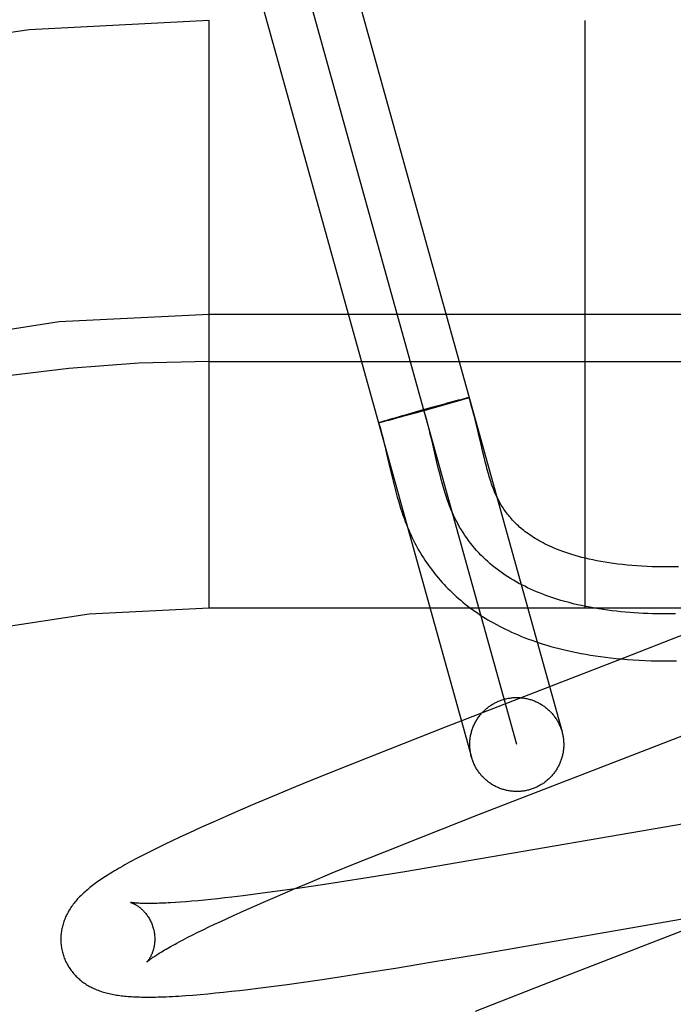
# Model space of a CAD drawing. Header units: inches. Extents: x 0 to 288, y 0 to 186.
# Tile 57 of 73: x 98.14 to 98.279, y 96.119 to 96.329. Entities that reach past the tile are written whole.
import ezdxf

# ---------------------------------------------------------------- set-up
doc = ezdxf.new("R2010")
doc.units = ezdxf.units.IN
doc.header["$LTSCALE"] = 15.8474576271
doc.header["$MEASUREMENT"] = 0
doc.linetypes.add('HIDDEN', pattern=[0.2, 0.1, -0.1])
doc.layers.add('DEFAULT_2', color=8, linetype='HIDDEN')

msp = doc.modelspace()

# ---------------------------------------------------------------- linework, layer by layer
at = {"layer": 'DEFAULT_2', "color": 8, "linetype": 'HIDDEN'}
for p, q in [((98.2047302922, 96.36047571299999), (98.2556268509, 96.17742769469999)), ((98.2459923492, 96.1747488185), (98.1950975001, 96.3577906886)), ((98.1854612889, 96.3551179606), (98.2363578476, 96.1720699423)), ((99.92804492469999, 96.3287697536), (97.4330628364, 96.3287697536)), ((98.18054492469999, 96.2037697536), (98.18054492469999, 96.3287697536)), ((98.2605449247, 96.2037697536), (98.2605449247, 96.3287697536)), ((98.29054492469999, 96.2662697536), (98.18054492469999, 96.2662697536)), ((98.18054492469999, 96.25626975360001), (98.2980449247, 96.25626975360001)), ((98.2316853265, 96.2473008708), (98.2262459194, 96.24576628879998)), ((98.22796194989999, 96.2464948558), (98.23094210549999, 96.2473091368)), ((98.2328165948, 96.2478124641), (98.2309012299, 96.2472983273)), ((98.2329158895, 96.2476562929), (98.2311844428, 96.2471574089)), ((98.23387846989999, 96.2480922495), (98.2327115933, 96.2477842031)), ((98.23396311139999, 96.2479631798), (98.2329158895, 96.2476562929)), ((98.2337932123, 96.2480695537), (98.2344702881, 96.24824485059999)), ((98.2346071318, 96.248155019), (98.23396311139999, 96.2479631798)), ((98.2348255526, 96.2483357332), (98.23443908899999, 96.24823738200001)), ((98.23496980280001, 96.24826510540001), (98.2345119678, 96.248126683)), ((98.2350774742, 96.24839869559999), (98.2348255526, 96.2483357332)), ((98.2352032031, 96.2483371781), (98.2348876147, 96.24824034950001)), ((98.235295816, 96.24845213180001), (98.2350774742, 96.24839869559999)), ((98.23533940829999, 96.2483804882), (98.2351306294, 96.2483150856)), ((98.2354223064, 96.2484823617), (98.2352456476, 96.2484391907)), ((98.2354591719, 96.24841877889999), (98.23533940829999, 96.2483804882)), ((98.23547974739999, 96.2484958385), (98.2353764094, 96.2484705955)), ((98.2355670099, 96.2484531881), (98.2354591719, 96.24841877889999)), ((98.235582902, 96.24851948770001), (98.23547974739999, 96.2484958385)), ((98.23560917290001, 96.248468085), (98.2355131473, 96.2484363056)), ((98.2356285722, 96.2485296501), (98.2355431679, 96.248509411)), ((98.2356702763, 96.2485386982), (98.2355908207, 96.24852011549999)), ((98.2357079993, 96.24854662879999), (98.2356344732, 96.2485296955)), ((98.2196337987, 96.2441475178), (98.2219548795, 96.244813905)), ((98.221595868, 96.244711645), (98.22618046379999, 96.24600169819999)), ((98.2250224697, 96.2454272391), (98.2219492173, 96.24458487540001)), ((98.2281248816, 96.2465398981), (98.22458140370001, 96.245555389)), ((98.2284119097, 96.246371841), (98.22483481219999, 96.2453752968)), ((98.2167147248, 96.2432646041), (98.21677930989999, 96.2432863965)), ((98.2167506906, 96.2432772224), (98.2168209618, 96.24330055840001)), ((98.21679082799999, 96.2432909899), (98.2168666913, 96.243315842)), ((98.2168351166, 96.24330589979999), (98.21691647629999, 96.24333224)), ((98.21691647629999, 96.24333224), (98.2170281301, 96.2433683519)), ((98.21705142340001, 96.2432977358), (98.21693436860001, 96.2432702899)), ((98.2169926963, 96.24335741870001), (98.2171557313, 96.24340883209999)), ((98.2171846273, 96.24332974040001), (98.21702212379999, 96.2432913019)), ((98.2171181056, 96.24339734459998), (98.21733620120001, 96.2434654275)), ((98.2173683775, 96.24337518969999), (98.2171488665, 96.2433215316)), ((98.2172990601, 96.2434536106), (98.2175894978, 96.243543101)), ((98.21762239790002, 96.2434386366), (98.2173337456, 96.2433662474)), ((98.2175429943, 96.2435286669), (98.2179802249, 96.243661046)), ((98.21801304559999, 96.2435380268), (98.21758668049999, 96.2434293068)), ((98.21792075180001, 96.24364300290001), (98.2185944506, 96.2438434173)), ((98.21870472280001, 96.24371737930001), (98.2179769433, 96.24352847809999)), ((98.2185498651, 96.24383039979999), (98.2196757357, 96.24415960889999)), ((98.2199580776, 96.24404878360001), (98.2186702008, 96.2437081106)), ((98.2219492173, 96.24458487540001), (98.219930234, 96.2440411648)), ((98.2375486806, 96.2422082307), (98.2372246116, 96.24355099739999)), ((98.22795637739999, 96.23931623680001), (98.2276006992, 96.24080745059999)), ((98.2379902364, 96.2403206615), (98.2375486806, 96.2422082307)), ((98.2290012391, 96.2348204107), (98.22795637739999, 96.23931623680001)), ((98.2383954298, 96.2385661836), (98.2379902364, 96.2403206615)), ((98.2387789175, 96.2369270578), (98.2383954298, 96.2385661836)), ((98.2179261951, 96.23826941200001), (98.2183068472, 96.236663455)), ((98.2183068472, 96.236663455), (98.219082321, 96.2333172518)), ((98.2390278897, 96.2358912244), (98.2387789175, 96.2369270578)), ((98.2293591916, 96.23333147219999), (98.2290012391, 96.2348204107)), ((98.239274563, 96.2348970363), (98.2390278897, 96.2358912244)), ((98.219082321, 96.2333172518), (98.2194869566, 96.23160797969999)), ((99.18054492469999, 96.2037697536), (98.18054492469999, 96.2037697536)), ((98.28211627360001, 96.1983662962), (98.26869318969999, 96.1931232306)), ((98.26869318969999, 96.1931232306), (98.2309503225, 96.1784964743)), ((98.2309503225, 96.1784964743), (98.21879251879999, 96.1737221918)), ((98.27369056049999, 96.17371321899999), (98.2884966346, 96.1794883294)), ((98.21879251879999, 96.1737221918), (98.2102057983, 96.17030269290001)), ((98.23807892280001, 96.1599132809), (98.27369056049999, 96.17371321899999)), ((98.2102057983, 96.17030269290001), (98.2039653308, 96.1677829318)), ((98.2039653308, 96.1677829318), (98.1989228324, 96.16571960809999)), ((98.1989228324, 96.16571960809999), (98.1940437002, 96.1636944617)), ((98.1940437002, 96.1636944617), (98.1902696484, 96.1621046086)), ((98.1902696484, 96.1621046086), (98.1866197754, 96.16054377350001)), ((98.302232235, 96.1614371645), (98.2312246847, 96.14918323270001)), ((98.1839687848, 96.15939323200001), (98.1813942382, 96.1582600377)), ((98.1866197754, 96.16054377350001), (98.1839687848, 96.15939323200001)), ((98.2260835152, 96.1552023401), (98.23807892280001, 96.1599132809)), ((98.17889744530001, 96.15714386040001), (98.1772773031, 96.15640922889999)), ((98.1813942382, 96.1582600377), (98.17889744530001, 96.15714386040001)), ((98.17415178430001, 96.1549650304), (98.1726465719, 96.1542548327)), ((98.1756946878, 96.15568272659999), (98.17415178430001, 96.1549650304)), ((98.1772773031, 96.15640922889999), (98.1756946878, 96.15568272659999)), ((98.2176764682, 96.1518543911), (98.2260835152, 96.1552023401)), ((98.1697249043, 96.15284315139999), (98.1683346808, 96.1521532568)), ((98.1711704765, 96.1535475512), (98.1697249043, 96.15284315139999)), ((98.1726465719, 96.1542548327), (98.1711704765, 96.1535475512)), ((98.1670261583, 96.1514911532), (98.1658046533, 96.15086029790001)), ((98.1683346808, 96.1521532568), (98.1670261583, 96.1514911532)), ((98.21160978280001, 96.1494052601), (98.2176764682, 96.1518543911)), ((98.20674166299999, 96.1474142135), (98.21160978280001, 96.1494052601)), ((98.2312246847, 96.14918323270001), (98.2221903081, 96.14767822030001)), ((98.2020673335, 96.1454757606), (98.20674166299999, 96.1474142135)), ((98.2145556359, 96.1464425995), (98.20826203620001, 96.145456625)), ((98.2221903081, 96.14767822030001), (98.2145556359, 96.1464425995)), ((98.1984815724, 96.1439673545), (98.2020673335, 96.1454757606)), ((98.20322373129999, 96.14469395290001), (98.19934345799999, 96.1441261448)), ((98.20826203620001, 96.145456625), (98.20322373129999, 96.14469395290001)), ((98.1853887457, 96.1422818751), (98.18384298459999, 96.14210371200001)), ((98.18779561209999, 96.14257188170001), (98.1853887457, 96.1422818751)), ((98.1903042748, 96.14288856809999), (98.18779561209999, 96.14257188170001)), ((98.19291024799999, 96.14323114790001), (98.1903042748, 96.14288856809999)), ((98.1925695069, 96.141429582), (98.1950440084, 96.1425003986)), ((98.1956089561, 96.14359874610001), (98.19291024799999, 96.14323114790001)), ((98.1950440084, 96.1425003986), (98.1984815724, 96.1439673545)), ((98.19934345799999, 96.1441261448), (98.1956089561, 96.14359874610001)), ((98.1744592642, 96.14120875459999), (98.1733401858, 96.1411317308)), ((98.17563657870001, 96.1412984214), (98.1744592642, 96.14120875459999)), ((98.1768705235, 96.14140082), (98.17563657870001, 96.1412984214)), ((98.1781597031, 96.1415159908), (98.1768705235, 96.14140082)), ((98.1795028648, 96.1416439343), (98.1781597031, 96.1415159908)), ((98.1808986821, 96.14178460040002), (98.1795028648, 96.1416439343)), ((98.18234583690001, 96.14193790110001), (98.1808986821, 96.14178460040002)), ((98.18384298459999, 96.14210371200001), (98.18234583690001, 96.14193790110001)), ((98.1879061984, 96.1393704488), (98.19018877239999, 96.1403857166)), ((98.19018877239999, 96.1403857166), (98.1925695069, 96.141429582)), ((98.1843315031, 96.1377464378), (98.18572598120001, 96.13838542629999)), ((98.18572598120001, 96.13838542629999), (98.1879061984, 96.1393704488)), ((98.2385258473, 96.1302335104), (98.29093090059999, 96.1393449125)), ((98.17925239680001, 96.13534436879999), (98.18044494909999, 96.1359206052)), ((98.18044494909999, 96.1359206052), (98.1816898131, 96.1365134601)), ((98.1816898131, 96.1365134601), (98.1829857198, 96.1371222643)), ((98.1829857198, 96.1371222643), (98.1843315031, 96.1377464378)), ((98.28381382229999, 96.1360718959), (98.2515957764, 96.12359632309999)), ((98.1759994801, 96.1337219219), (98.17702866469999, 96.1342443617)), ((98.17702866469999, 96.1342443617), (98.17811331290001, 96.13478541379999)), ((98.17811331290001, 96.13478541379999), (98.17925239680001, 96.13534436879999)), ((98.17411375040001, 96.13273721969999), (98.1750273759, 96.1332191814)), ((98.1750273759, 96.1332191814), (98.1759994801, 96.1337219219)), ((98.22808459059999, 96.1284782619), (98.2385258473, 96.1302335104)), ((98.2201737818, 96.1271851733), (98.22808459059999, 96.1284782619)), ((98.2082570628, 96.12532224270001), (98.2135861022, 96.12614050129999)), ((98.2135861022, 96.12614050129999), (98.2201737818, 96.1271851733)), ((98.19147230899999, 96.12297204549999), (98.1942697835, 96.12333286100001)), ((98.1942697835, 96.12333286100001), (98.1971398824, 96.123717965)), ((98.1971398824, 96.123717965), (98.2000823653, 96.1241265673)), ((98.2000823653, 96.1241265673), (98.2041124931, 96.1247059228)), ((98.2041124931, 96.1247059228), (98.2082570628, 96.12532224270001)), ((98.2515957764, 96.12359632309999), (98.23711285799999, 96.1179299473)), ((98.17706154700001, 96.1214431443), (98.1786465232, 96.1215745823)), ((98.1786465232, 96.1215745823), (98.1802636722, 96.1217204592)), ((98.1802636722, 96.1217204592), (98.1819006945, 96.1218789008)), ((98.1819006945, 96.1218789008), (98.18356164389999, 96.1220495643)), ((98.18356164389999, 96.1220495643), (98.18525277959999, 96.1222325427)), ((98.18525277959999, 96.1222325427), (98.18698109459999, 96.122428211)), ((98.18698109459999, 96.122428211), (98.18874979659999, 96.1226366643)), ((98.18874979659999, 96.1226366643), (98.19147230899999, 96.12297204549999))]:
    msp.add_line(p, q, dxfattribs=at)
for points in [[(98.2358476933, 96.2485628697), (98.23584644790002, 96.24856000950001), (98.23584112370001, 96.2485559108), (98.2358316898, 96.2485506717), (98.23581815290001, 96.2485442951), (98.2358005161, 96.2485367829), (98.23577878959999, 96.248528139), (98.23575298, 96.2485183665), (98.235723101, 96.24850747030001), (98.2356891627, 96.2484954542), (98.23565118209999, 96.2484823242), (98.23560917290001, 96.248468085)], [(98.2358648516, 96.24856952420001), (98.2358594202, 96.24857061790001), (98.2358499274, 96.24857058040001), (98.2358363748, 96.24856941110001), (98.23581877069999, 96.24856711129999), (98.2357971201, 96.24856368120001), (98.2357714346, 96.2485591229), (98.2357417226, 96.24855343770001), (98.2356741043, 96.24853814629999)], [(98.2357096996, 96.24854546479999), (98.2357412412, 96.24855164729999), (98.2357687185, 96.2485566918), (98.2357921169, 96.24856059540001), (98.2358114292, 96.2485633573), (98.23582664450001, 96.24856497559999), (98.23583775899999, 96.2485654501), (98.2358447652, 96.2485647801), (98.2358476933, 96.2485628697)], [(98.235762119, 96.24852019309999), (98.2357891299, 96.2485302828), (98.2358121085, 96.2485392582), (98.2358310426, 96.24854711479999), (98.2358459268, 96.24855385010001), (98.2358567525, 96.24855946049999), (98.2358635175, 96.2485639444), (98.2358662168, 96.2485672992)], [(98.2372246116, 96.24355099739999), (98.237050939, 96.2442506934), (98.23686795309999, 96.2449709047), (98.23667428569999, 96.24571272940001), (98.2364683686, 96.2464774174), (98.2362485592, 96.2472657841), (98.23601277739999, 96.2480791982), (98.23586620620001, 96.2485681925)], [(98.2276006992, 96.24080745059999), (98.2274185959, 96.24154879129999), (98.227211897, 96.24236813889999), (98.2269997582, 96.243182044), (98.2267813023, 96.2439896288), (98.2265556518, 96.24479001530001), (98.2263219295, 96.2455823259), (98.22607925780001, 96.2463656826)], [(98.2165786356, 96.24320557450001), (98.21658082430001, 96.2432088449), (98.2165872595, 96.2432132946), (98.2165979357, 96.2432189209), (98.2166128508, 96.2432257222), (98.2166319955, 96.2432336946), (98.2166553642, 96.24324283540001), (98.21668294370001, 96.24325313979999), (98.2167147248, 96.2432646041)], [(98.21668201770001, 96.2432157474), (98.2166545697, 96.2432107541), (98.21663133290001, 96.24320693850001), (98.2166123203, 96.2432043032), (98.21659753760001, 96.2432028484), (98.2165869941, 96.2432025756), (98.2165806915, 96.2432034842)], [(98.2165896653, 96.2432081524), (98.21676860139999, 96.2426260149), (98.2169645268, 96.2419588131), (98.21715941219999, 96.2412648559), (98.21735291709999, 96.24054686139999), (98.21754491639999, 96.2398076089), (98.2177358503, 96.23904807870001), (98.2179261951, 96.23826941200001)], [(98.2167754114, 96.24323549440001), (98.21673826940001, 96.2432277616), (98.21670523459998, 96.24322118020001), (98.21667632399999, 96.24321575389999), (98.21665154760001, 96.2432114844), (98.2166309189, 96.2432083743), (98.21661444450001, 96.2432064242), (98.2166021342, 96.2432056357), (98.2165939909, 96.24320600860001), (98.216590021, 96.2432075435)], [(98.2165902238, 96.24321023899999), (98.216594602, 96.2432140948), (98.2166031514, 96.2432191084), (98.2166158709, 96.24322527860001), (98.21663275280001, 96.2432326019), (98.2166537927, 96.243241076), (98.21667897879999, 96.2432506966), (98.2167083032, 96.2432614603)], [(98.21696471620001, 96.24327787), (98.2168819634, 96.24325829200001), (98.2168336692, 96.243247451), (98.2167895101, 96.2432377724), (98.21674950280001, 96.24322925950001)], [(98.28041879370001, 96.21253968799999), (98.2793119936, 96.212525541), (98.2781977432, 96.2125222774), (98.27707925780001, 96.2125304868), (98.2759587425, 96.2125507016), (98.27484183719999, 96.2125832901), (98.2737325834, 96.21262846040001), (98.2726376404, 96.21268605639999), (98.27156344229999, 96.2127556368), (98.2705137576, 96.212836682), (98.26949535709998, 96.21292819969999), (98.26850454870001, 96.21302999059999), (98.2675407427, 96.2131416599), (98.26660129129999, 96.2132631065), (98.26568373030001, 96.2133942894), (98.2647871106, 96.2135350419), (98.2639090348, 96.21368551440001), (98.26305157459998, 96.213845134), (98.2622152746, 96.2140134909), (98.261401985, 96.2141898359), (98.26061337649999, 96.2143733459), (98.2598498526, 96.21456340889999), (98.25911245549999, 96.21475918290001), (98.25840042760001, 96.2149602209), (98.25771353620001, 96.21516594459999), (98.2570510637, 96.2153759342), (98.2564125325, 96.21558971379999), (98.2557969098, 96.2158069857), (98.2552032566, 96.2160274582), (98.2546308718, 96.2162507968), (98.2540788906, 96.2164767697), (98.25354692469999, 96.2167049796), (98.25303442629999, 96.2169350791), (98.25254080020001, 96.2171667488), (98.2520656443, 96.21739959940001), (98.25160785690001, 96.2176336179), (98.2511666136, 96.21786871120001), (98.2507408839, 96.21810494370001), (98.2503295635, 96.21834246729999), (98.2499321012, 96.21858116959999), (98.24954779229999, 96.2188210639), (98.2491761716, 96.2190620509), (98.2488167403, 96.2193040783), (98.2484690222, 96.21954710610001), (98.24813244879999, 96.21979118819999), (98.24780676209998, 96.22003617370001), (98.24749162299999, 96.22028197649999), (98.247186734, 96.2205284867), (98.2468918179, 96.2207755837), (98.2466065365, 96.22102320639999), (98.24633059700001, 96.2212712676), (98.24606362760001, 96.221519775), (98.2458052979, 96.2217687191), (98.2455552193, 96.22201816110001), (98.24531306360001, 96.2222681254), (98.2450784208, 96.2225187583), (98.24485090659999, 96.22277020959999), (98.244630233, 96.22302254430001), (98.2444160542, 96.22327591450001), (98.2442082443, 96.2235302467), (98.24400665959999, 96.2237854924), (98.24381101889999, 96.22404177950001), (98.24362136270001, 96.2242988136), (98.2434366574, 96.224557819), (98.2432563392, 96.22481951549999), (98.2430793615, 96.2250854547), (98.24290444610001, 96.2253577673), (98.24273213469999, 96.22563589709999), (98.2425616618, 96.22592143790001), (98.2423956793, 96.22621015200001), (98.24223601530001, 96.2264986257), (98.24208358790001, 96.22678464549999), (98.2419407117, 96.2270629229), (98.2418044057, 96.22733832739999), (98.2416734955, 96.2276126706), (98.2415458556, 96.2278901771), (98.2414186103, 96.2281775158), (98.2412915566, 96.2284758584), (98.2411629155, 96.2287899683), (98.24103363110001, 96.22911811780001), (98.24090444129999, 96.2294587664), (98.24077552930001, 96.2298116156), (98.2406473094, 96.2301755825), (98.24051977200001, 96.23055067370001), (98.2403930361, 96.2309364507), (98.24026699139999, 96.2313331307), (98.2401415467, 96.2317408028), (98.24001662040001, 96.23215950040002), (98.2398920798, 96.2325894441), (98.23976797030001, 96.23303022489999), (98.23964426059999, 96.2334815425), (98.23952085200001, 96.23394324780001), (98.2393976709, 96.2344150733), (98.239274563, 96.2348970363)], [(98.2797540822, 96.2025292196), (98.27877556, 96.2025224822), (98.2777979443, 96.202523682), (98.2768215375, 96.20253300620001), (98.2758466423, 96.2025506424), (98.274873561, 96.2025767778), (98.2739025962, 96.2026116), (98.27293405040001, 96.2026552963), (98.271968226, 96.202708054), (98.2710054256, 96.20277006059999), (98.2700459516, 96.20284150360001), (98.2690901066, 96.2029225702), (98.268138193, 96.2030134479), (98.2671905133, 96.2031143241), (98.26624737, 96.2032253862), (98.2653090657, 96.2033468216), (98.26437590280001, 96.2034788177), (98.2634481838, 96.2036215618), (98.26252621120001, 96.2037752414), (98.2616102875, 96.20394004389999), (98.2607007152, 96.2041161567), (98.2597977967, 96.20430376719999), (98.2589018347, 96.2045030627), (98.2580131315, 96.20471423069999), (98.2571319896, 96.2049374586), (98.2562587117, 96.20517293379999), (98.2553936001, 96.20542084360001), (98.25453695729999, 96.20568137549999), (98.2536890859, 96.20595471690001), (98.2528502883, 96.20624105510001), (98.2521819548, 96.20648109), (98.2515198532, 96.2067297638), (98.25086414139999, 96.2069871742), (98.25021497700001, 96.2072534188), (98.2495725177, 96.2075285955), (98.24893692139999, 96.2078128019), (98.2483083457, 96.20810613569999), (98.2476869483, 96.2084086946), (98.247072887, 96.2087205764), (98.2464663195, 96.2090418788), (98.2458674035, 96.2093726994), (98.2452762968, 96.2097131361), (98.24469315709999, 96.2100632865), (98.24411814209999, 96.2104232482), (98.24355140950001, 96.2107931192), (98.24299311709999, 96.211172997), (98.2424434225, 96.2115629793), (98.2419024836, 96.211963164), (98.2413704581, 96.2123736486), (98.24084750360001, 96.2127945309), (98.2403337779, 96.21322590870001), (98.23982943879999, 96.2136678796), (98.2393346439, 96.21412054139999), (98.238849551, 96.2145839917), (98.23837431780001, 96.2150583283), (98.23790910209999, 96.2155436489), (98.2374540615, 96.21604005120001), (98.23700935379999, 96.2165476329), (98.2365751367, 96.2170664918), (98.236151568, 96.21759672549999), (98.2357388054, 96.2181384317), (98.23533700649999, 96.2186917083), (98.2349463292, 96.21925665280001), (98.2345669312, 96.2198333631), (98.2341989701, 96.22042193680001), (98.23384260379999, 96.2210224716), (98.2334979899, 96.2216350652), (98.2331652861, 96.22225981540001), (98.23284465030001, 96.2228968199), (98.2325362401, 96.22354617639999), (98.2322402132, 96.2242079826), (98.2319665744, 96.22485774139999), (98.2317039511, 96.22551852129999), (98.2314517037, 96.2261896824), (98.2312091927, 96.2268705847), (98.23097577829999, 96.2275605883), (98.2307508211, 96.2282590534), (98.23053368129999, 96.2289653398), (98.2303237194, 96.22967880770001), (98.2301202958, 96.2303988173), (98.2299227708, 96.2311247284), (98.22973050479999, 96.2318559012), (98.2295428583, 96.2325916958), (98.2293591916, 96.23333147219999)], [(98.2194869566, 96.23160797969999), (98.2196955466, 96.2307522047), (98.2199086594, 96.22990004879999), (98.2201264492, 96.22905461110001), (98.22034897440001, 96.22821905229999), (98.2205762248, 96.22739617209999), (98.2208079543, 96.2265888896), (98.2210438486, 96.2257998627), (98.22128334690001, 96.2250318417), (98.22152572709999, 96.2242872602), (98.2217699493, 96.22356888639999), (98.2220151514, 96.22287828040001), (98.2222594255, 96.2222192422), (98.22250371, 96.2215874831), (98.2227473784, 96.22098298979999), (98.2229938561, 96.22039612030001), (98.2232453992, 96.2198211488), (98.2235020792, 96.2192574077), (98.22376664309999, 96.2186985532), (98.2240379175, 96.21814695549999), (98.2243157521, 96.2176026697), (98.2245999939, 96.2170657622), (98.2248901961, 96.2165368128), (98.2251869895, 96.2160144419), (98.22549087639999, 96.2154976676), (98.225802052, 96.2149861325), (98.22612103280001, 96.21447903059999), (98.22644748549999, 96.2139769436), (98.2267812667, 96.2134800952), (98.22712225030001, 96.2129886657), (98.2274701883, 96.21250299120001), (98.22782526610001, 96.212022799), (98.2281875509, 96.21154799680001), (98.2285571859, 96.2110783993), (98.22893435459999, 96.2106138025), (98.22931905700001, 96.2101542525), (98.2297113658, 96.2096997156), (98.2301112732, 96.20925024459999), (98.2305187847, 96.2088058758), (98.2309339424, 96.2083666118), (98.231356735, 96.20793251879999), (98.2317873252, 96.20750349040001), (98.23222582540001, 96.2070794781), (98.23267240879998, 96.2066603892), (98.23312724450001, 96.2062461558), (98.2335904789, 96.2058367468), (98.2340622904, 96.2054321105), (98.23454283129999, 96.2050322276), (98.2350322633, 96.2046370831), (98.2355307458, 96.20424667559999), (98.2360384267, 96.20386102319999), (98.2365554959, 96.2034801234), (98.2370821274, 96.20310399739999), (98.23761851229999, 96.202732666), (98.23816487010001, 96.2023661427), (98.238721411, 96.2020044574), (98.2392883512, 96.20164764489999), (98.23986589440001, 96.2012957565), (98.2404542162, 96.2009488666), (98.2410535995, 96.2006069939), (98.2416642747, 96.2002701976), (98.2422865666, 96.199938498), (98.2429208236, 96.19961193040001), (98.2435673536, 96.1992905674), (98.24422647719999, 96.19897448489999), (98.2448985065, 96.1986637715), (98.24558371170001, 96.19835854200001), (98.2462825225, 96.19805884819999), (98.24699534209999, 96.1977647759), (98.2477225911, 96.1974764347), (98.2484647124, 96.19719394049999), (98.2492220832, 96.19691744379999), (98.2499950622, 96.1966471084), (98.2507841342, 96.1963830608), (98.2515897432, 96.1961254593), (98.25241237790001, 96.1958744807), (98.2532524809, 96.1956303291), (98.2541106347, 96.1953931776), (98.25498728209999, 96.19516324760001), (98.25588326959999, 96.1949406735), (98.2567994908, 96.1947256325), (98.2577362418, 96.1945184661), (98.25869434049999, 96.1943194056), (98.2596730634, 96.1941289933), (98.2606720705, 96.19394764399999), (98.2616908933, 96.1937757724), (98.2627277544, 96.1936139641), (98.263786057, 96.1934619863), (98.26486606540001, 96.1933201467), (98.2659754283, 96.1931879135), (98.2671216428, 96.193065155), (98.2683056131, 96.19295267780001), (98.2695381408, 96.1928505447), (98.27079686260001, 96.1927614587), (98.2720698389, 96.19268646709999), (98.27333588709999, 96.192626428), (98.2745740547, 96.1925812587), (98.2757714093, 96.1925499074), (98.27690254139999, 96.19253111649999), (98.2779841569, 96.1925227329), (98.2790206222, 96.1925232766), (98.2800239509, 96.1925316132)], [(98.2363578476, 96.1720699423), (98.23630316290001, 96.1722750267), (98.23625284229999, 96.1724812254), (98.2362069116, 96.17268844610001), (98.2361653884, 96.1728965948), (98.2361282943, 96.1731055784), (98.2360956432, 96.1733153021), (98.2360674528, 96.17352567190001), (98.2360437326, 96.17373659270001), (98.2360244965, 96.1739479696), (98.2360097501, 96.17415970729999), (98.23599950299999, 96.1743717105), (98.2359937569, 96.17458388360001), (98.23599251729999, 96.17479613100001), (98.2359957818, 96.1750083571), (98.23600355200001, 96.1752204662), (98.23601582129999, 96.17543236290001), (98.23603258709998, 96.17564395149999), (98.2360538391, 96.17585513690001), (98.2360795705, 96.17606582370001), (98.2361097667, 96.17627591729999), (98.2361444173, 96.1764853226), (98.2361835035, 96.1766939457), (98.23622701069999, 96.17690169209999), (98.23627491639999, 96.17710846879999), (98.23632720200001, 96.177314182), (98.2363838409, 96.17751873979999), (98.23644481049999, 96.177722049), (98.2365100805, 96.1779240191), (98.2365796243, 96.178124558), (98.2366534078, 96.17832357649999), (98.23673140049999, 96.17852098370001), (98.23681356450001, 96.17871669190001), (98.23689986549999, 96.1789106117), (98.236990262, 96.179102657), (98.2370847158, 96.17929273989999), (98.2371831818, 96.17948077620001), (98.23728561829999, 96.17966667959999), (98.23739197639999, 96.17985036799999), (98.2375022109, 96.18003175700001), (98.23761626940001, 96.1802107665), (98.2377341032, 96.1803873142), (98.2378556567, 96.18056132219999), (98.2379808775, 96.1807327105), (98.2381097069, 96.1809014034), (98.2382420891, 96.1810673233), (98.23837796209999, 96.1812303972), (98.2385172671, 96.1813905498), (98.2386599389, 96.1815477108), (98.2388059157, 96.1817018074), (98.23895512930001, 96.18185277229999), (98.2391075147, 96.1820005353), (98.23926300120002, 96.18214503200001), (98.23942152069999, 96.1822861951), (98.23958299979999, 96.1824239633), (98.2397473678, 96.1825582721), (98.23991454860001, 96.1826890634), (98.2400844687, 96.1828162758), (98.2402570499, 96.1829398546), (98.2404322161, 96.1830597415), (98.2406098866, 96.183175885), (98.2407899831, 96.18328823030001), (98.24097242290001, 96.1833967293), (98.2411571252, 96.1835013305), (98.24134400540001, 96.1836019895), (98.2415329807, 96.1836986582), (98.24172396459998, 96.18379129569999), (98.2419168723, 96.1838798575), (98.2421116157, 96.1839643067), (98.24230810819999, 96.18404460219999), (98.2425062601, 96.1841207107), (98.2427059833, 96.1841925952), (98.2429071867, 96.184260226), (98.2431097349, 96.18432355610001), (98.24331367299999, 96.18438260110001)], [(98.24331367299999, 96.18438260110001), (98.2435188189, 96.1844373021), (98.2437249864, 96.18448761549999), (98.24393222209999, 96.18453355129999), (98.24414038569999, 96.1845750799), (98.2443493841, 96.1846121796), (98.2445591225, 96.1846448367), (98.2447695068, 96.1846730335), (98.24498044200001, 96.1846967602), (98.2451918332, 96.1847160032), (98.245403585, 96.18473075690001), (98.24561560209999, 96.18474101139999), (98.24582778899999, 96.1847467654), (98.24604005, 96.18474801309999), (98.2462522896, 96.1847447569), (98.2464644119, 96.18473699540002), (98.24667632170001, 96.1847247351), (98.24688792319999, 96.1847079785), (98.2470991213, 96.184686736), (98.24730982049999, 96.1846610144), (98.24751992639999, 96.1846308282), (98.2477293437, 96.18459618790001), (98.24793797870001, 96.1845571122), (98.2481457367, 96.1845136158), (98.2483525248, 96.18446572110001), (98.2485582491, 96.18441344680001), (98.2487628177, 96.18435681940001), (98.24896613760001, 96.18429586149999), (98.24916811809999, 96.1842306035), (98.24936866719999, 96.1841610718), (98.24956769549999, 96.1840873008), (98.2497651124, 96.1840093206), (98.2499608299, 96.18392716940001), (98.2501547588, 96.18384088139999), (98.2503468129, 96.1837504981), (98.2505369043, 96.1836560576), (98.2507249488, 96.1835576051), (98.25091086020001, 96.1834551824), (98.2510945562, 96.18334883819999), (98.2512759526, 96.1832386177), (98.2514549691, 96.1831245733), (98.25163152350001, 96.18300675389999), (98.251805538, 96.1828852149), (98.2519769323, 96.18276000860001), (98.2521456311, 96.182631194), (98.25231155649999, 96.1824988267), (98.2524746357, 96.1823629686), (98.2526347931, 96.18222367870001), (98.2527919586, 96.182081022), (98.2529460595, 96.1819350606), (98.2530970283, 96.18178586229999), (98.2532447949, 96.1816334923), (98.2533892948, 96.1814780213), (98.2535304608, 96.1813195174), (98.2536682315, 96.18115805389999), (98.2538025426, 96.1809937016), (98.2539333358, 96.1808265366), (98.2540605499, 96.1806566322), (98.2541841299, 96.1804840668), (98.25430401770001, 96.1803089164), (98.2544201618, 96.1801312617), (98.2545325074, 96.179951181), (98.25464100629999, 96.17976875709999), (98.25474560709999, 96.1795840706), (98.2548462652, 96.17939720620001), (98.2549429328, 96.1792082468), (98.2550355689, 96.1790172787), (98.255124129, 96.1788243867), (98.255208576, 96.178629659), (98.2552888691, 96.1784331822), (98.2553649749, 96.1782350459), (98.2554368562, 96.17803533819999), (98.2555044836, 96.1778341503), (98.2555678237, 96.1776315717), (98.2556268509, 96.17742769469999)], [(98.2556268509, 96.17742769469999), (98.25568153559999, 96.1772226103), (98.25573185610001, 96.1770164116), (98.25577778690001, 96.1768091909), (98.25581931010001, 96.17660104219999), (98.2558564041, 96.1763920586), (98.2558890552, 96.17618233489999), (98.25591724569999, 96.1759719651), (98.2559409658, 96.1757610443), (98.25596020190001, 96.17554966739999), (98.2559749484, 96.17533792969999), (98.25598519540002, 96.1751259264), (98.2559909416, 96.1749137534), (98.25599218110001, 96.174701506), (98.2559889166, 96.1744892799), (98.25598114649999, 96.1742771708), (98.25596887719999, 96.1740652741), (98.25595211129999, 96.17385368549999), (98.25593085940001, 96.1736425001), (98.255905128, 96.1734318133), (98.2558749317, 96.1732217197), (98.25584028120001, 96.17301231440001), (98.255801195, 96.17280369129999), (98.25575768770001, 96.1725959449), (98.25570978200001, 96.1723891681), (98.25565749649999, 96.1721834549), (98.2556008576, 96.17197889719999), (98.25553988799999, 96.17177558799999), (98.255474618, 96.17157361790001), (98.2554050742, 96.17137307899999), (98.2553312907, 96.1711740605), (98.25525329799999, 96.1709766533), (98.255171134, 96.1707809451), (98.255084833, 96.17058702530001), (98.2549944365, 96.17039498), (98.25489998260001, 96.17020489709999), (98.2548015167, 96.1700168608), (98.2546990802, 96.1698309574), (98.25459272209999, 96.169647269), (98.2544824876, 96.16946588), (98.254368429, 96.16928687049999), (98.2542505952, 96.16911032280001), (98.2541290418, 96.16893631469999), (98.2540038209, 96.16876492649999), (98.2538749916, 96.16859623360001), (98.2537426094, 96.16843031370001), (98.25360673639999, 96.16826723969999), (98.2534674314, 96.1681070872), (98.2533247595, 96.16794992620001), (98.2531787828, 96.1677958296), (98.2530295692, 96.1676448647), (98.25287718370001, 96.16749710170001), (98.25272169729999, 96.167352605), (98.25256317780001, 96.16721144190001), (98.25240169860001, 96.1670736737), (98.2522373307, 96.1669393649), (98.25207014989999, 96.16680857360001), (98.2519002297, 96.1666813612), (98.25172764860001, 96.16655778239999), (98.2515524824, 96.1664378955), (98.2513748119, 96.166321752), (98.2511947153, 96.1662094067), (98.25101227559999, 96.1661009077), (98.2508275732, 96.16599630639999), (98.250640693, 96.1658956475), (98.2504517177, 96.1657989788), (98.25026073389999, 96.1657063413), (98.25006782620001, 96.16561777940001), (98.24987308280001, 96.16553333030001), (98.24967659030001, 96.1654530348), (98.2494784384, 96.16537692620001), (98.2492787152, 96.1653050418), (98.24907751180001, 96.1652374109), (98.2488749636, 96.1651740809), (98.24867102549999, 96.1651150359)], [(98.24867102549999, 96.1651150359), (98.2484658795, 96.16506033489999), (98.2482597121, 96.1650100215), (98.24805247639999, 96.16496408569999), (98.24784431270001, 96.16492255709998), (98.2476353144, 96.1648854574), (98.247425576, 96.16485280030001), (98.24721519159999, 96.16482460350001), (98.24700425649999, 96.1648008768), (98.24679286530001, 96.16478163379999), (98.2465811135, 96.1647668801), (98.24636909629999, 96.16475662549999), (98.2461569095, 96.16475087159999), (98.2459446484, 96.1647496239), (98.2457324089, 96.1647528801), (98.2455202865, 96.1647606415), (98.2453083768, 96.16477290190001), (98.24509677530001, 96.1647896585), (98.2448855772, 96.16481090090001), (98.24467487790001, 96.1648366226), (98.24446477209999, 96.16486680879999), (98.24425535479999, 96.1649014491), (98.2440467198, 96.1649405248), (98.24383896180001, 96.16498402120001), (98.24363217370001, 96.1650319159), (98.2434264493, 96.1650841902), (98.24322188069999, 96.1651408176), (98.2430185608, 96.1652017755), (98.2428165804, 96.1652670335), (98.24261603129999, 96.16533656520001), (98.24241700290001, 96.16541033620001), (98.2422195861, 96.16548831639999), (98.2420238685, 96.1655704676), (98.2418299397, 96.1656567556), (98.2416378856, 96.16574713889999), (98.2414477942, 96.16584157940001), (98.24125974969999, 96.1659400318), (98.2410738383, 96.16604245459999), (98.24089014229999, 96.1661487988), (98.24070874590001, 96.1662590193), (98.24052972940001, 96.1663730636), (98.2403531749, 96.1664908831), (98.24017916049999, 96.16661242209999), (98.2400077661, 96.1667376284), (98.2398390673, 96.16686644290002), (98.2396731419, 96.1669988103), (98.23951006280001, 96.1671346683), (98.2393499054, 96.1672739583), (98.23919273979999, 96.167416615), (98.239038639, 96.16756257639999), (98.2388876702, 96.1677117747), (98.2387399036, 96.16786414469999), (98.2385954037, 96.16801961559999), (98.2384542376, 96.16817811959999), (98.2383164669, 96.16833958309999), (98.2381821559, 96.16850393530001), (98.2380513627, 96.1686711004), (98.2379241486, 96.1688410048), (98.23780056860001, 96.16901357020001), (98.2376806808, 96.16918872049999), (98.2375645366, 96.1693663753), (98.2374521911, 96.1695464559), (98.2373436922, 96.16972887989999), (98.2372390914, 96.1699135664), (98.2371384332, 96.1701004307), (98.2370417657, 96.17028939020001), (98.23694912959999, 96.1704803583), (98.23686056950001, 96.17067325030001), (98.2367761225, 96.17086797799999), (98.2366958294, 96.17106445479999), (98.2366197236, 96.1712625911), (98.2365478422, 96.1714622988), (98.2364802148, 96.1716634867), (98.2364168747, 96.17186606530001), (98.2363578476, 96.1720699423)], [(98.1658046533, 96.15086029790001), (98.16522465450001, 96.15055590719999), (98.164664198, 96.15025852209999), (98.16412260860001, 96.1499678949), (98.16359923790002, 96.14968378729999), (98.1630933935, 96.1494059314), (98.16260445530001, 96.1491340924), (98.1621316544, 96.14886794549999), (98.1616743, 96.1486072), (98.16123167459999, 96.14835153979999), (98.160803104, 96.1481006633), (98.1603879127, 96.1478542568), (98.159985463, 96.1476120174), (98.1595951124, 96.1473736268), (98.15921623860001, 96.14713876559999), (98.15884829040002, 96.1469071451), (98.1584906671, 96.14667843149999), (98.158143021, 96.14645244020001), (98.15780495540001, 96.1462289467), (98.1574760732, 96.1460077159), (98.1571560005, 96.1457885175), (98.15684432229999, 96.1455710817), (98.156540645, 96.14535513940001), (98.156244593, 96.1451404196), (98.15595580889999, 96.144926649), (98.15567391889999, 96.144713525), (98.15539855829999, 96.14450073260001), (98.1551294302, 96.14428798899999), (98.1548661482, 96.14407491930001), (98.1546086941, 96.1438614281), (98.1543569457, 96.14364732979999), (98.1541108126, 96.1434324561), (98.1538701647, 96.1432165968), (98.1536349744, 96.1429996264), (98.15340515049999, 96.142781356), (98.1531807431, 96.14256172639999), (98.1529617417, 96.1423406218), (98.1527482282, 96.142118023), (98.1525402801, 96.1418939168), (98.1523378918, 96.141668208), (98.1521410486, 96.14144079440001), (98.15194986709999, 96.1412117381), (98.1517644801, 96.1409811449), (98.15158482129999, 96.14074888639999), (98.1514109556, 96.1405150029), (98.15124271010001, 96.1402792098), (98.1510800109, 96.1400413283), (98.1509227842, 96.13980116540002), (98.1507708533, 96.1395583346), (98.15062459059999, 96.139313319), (98.1504841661, 96.1390663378), (98.150349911, 96.13881796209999), (98.15022213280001, 96.1385688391), (98.150100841, 96.13831914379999), (98.1499862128, 96.1380694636), (98.14987793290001, 96.13781933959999), (98.1497759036, 96.13756872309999), (98.1496798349, 96.1373170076), (98.14958951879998, 96.137063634), (98.14950491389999, 96.13680839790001), (98.1494259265, 96.13655082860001), (98.1493527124, 96.1362911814), (98.1492853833, 96.1360296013), (98.1492239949, 96.135766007), (98.14916861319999, 96.1355003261), (98.14911935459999, 96.1352327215), (98.14907631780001, 96.1349632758), (98.1490396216, 96.13469220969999), (98.14900937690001, 96.13441976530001), (98.1489856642, 96.1341460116), (98.1489685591, 96.13387100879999), (98.1489581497, 96.1335950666), (98.14895450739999, 96.13331848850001), (98.1489576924, 96.1330413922), (98.14896776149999, 96.13276392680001), (98.1489847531, 96.1324863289), (98.14900869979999, 96.1322087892), (98.14903961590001, 96.1319316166), (98.1490774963, 96.1316551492), (98.149122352, 96.13137950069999), (98.14917418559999, 96.131104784), (98.1492329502, 96.13083134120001), (98.14929857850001, 96.13055951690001), (98.14936039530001, 96.1303274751)], [(98.1637900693, 96.1411501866), (98.16377685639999, 96.1411530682), (98.16376572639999, 96.1411556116), (98.16376995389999, 96.1411544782), (98.1637844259, 96.14115055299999), (98.1638066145, 96.141144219), (98.1638361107, 96.1411353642), (98.1638726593, 96.1411238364), (98.1639160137, 96.1411094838), (98.1639657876, 96.14109220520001), (98.16402164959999, 96.1410718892), (98.1640832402, 96.14104844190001), (98.16415021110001, 96.1410217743), (98.1642222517, 96.14099179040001), (98.1642989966, 96.14095842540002), (98.1643803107, 96.14092151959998), (98.164466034, 96.1408809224), (98.1645559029, 96.1408365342), (98.16464969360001, 96.1407882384), (98.1647471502, 96.1407359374), (98.16484800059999, 96.14067954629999), (98.16495208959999, 96.14061891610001), (98.1650591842, 96.1405539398), (98.1651692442, 96.1404843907), (98.1652822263, 96.1404100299), (98.1653978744, 96.1403307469), (98.1655159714, 96.1402464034), (98.1656363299, 96.1401568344), (98.1657586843, 96.1400619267), (98.1658830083, 96.1399613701), (98.166009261, 96.1398548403), (98.16613713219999, 96.1397422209), (98.1662663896, 96.1396233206), (98.16639668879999, 96.1394980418), (98.1665276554, 96.13936631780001), (98.16665909, 96.1392279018), (98.1667907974, 96.13908252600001), (98.1669223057, 96.1389302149), (98.1670532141, 96.1387709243), (98.1671830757, 96.13860467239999), (98.1673114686, 96.13843145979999), (98.1674379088, 96.13825140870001), (98.1675619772, 96.13806458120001), (98.16768309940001, 96.13787130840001), (98.16780072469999, 96.1376719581), (98.16791448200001, 96.13746666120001), (98.16802402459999, 96.1372555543), (98.1681288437, 96.13703914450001), (98.1682284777, 96.136817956), (98.1683226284, 96.1365922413), (98.16841101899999, 96.13636227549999), (98.16849329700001, 96.1361286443), (98.1685691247, 96.1358920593), (98.16862939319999, 96.13568524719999)], [(98.1733401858, 96.1411317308), (98.1722808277, 96.14106717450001), (98.1717739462, 96.1410394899), (98.1712824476, 96.141014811), (98.1708064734, 96.1409930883), (98.1703461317, 96.1409742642), (98.16990154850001, 96.1409582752), (98.1694728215, 96.1409450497), (98.169060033, 96.14093450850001), (98.16866324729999, 96.1409265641), (98.1682825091, 96.1409211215), (98.16791783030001, 96.1409180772), (98.167569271, 96.1409173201), (98.1672368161, 96.1409187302), (98.1669205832, 96.1409221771), (98.1666206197, 96.1409275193), (98.1663369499, 96.1409346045), (98.16606958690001, 96.14094326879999), (98.16581843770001, 96.1409533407), (98.165583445, 96.1409646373), (98.1653643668, 96.1409769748), (98.1651610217, 96.14099016), (98.16497311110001, 96.141004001), (98.1648003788, 96.1410182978), (98.1646424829, 96.1410328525), (98.16449911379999, 96.14104746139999), (98.16436989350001, 96.1410619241), (98.16425447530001, 96.14107603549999), (98.16415244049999, 96.1410895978), (98.16406340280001, 96.1411024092), (98.16398690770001, 96.14111427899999), (98.16392251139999, 96.14112501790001), (98.1638697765, 96.1411344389), (98.16382832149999, 96.14114234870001), (98.1637975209, 96.1411486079), (98.1637900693, 96.1411501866)], [(98.1686293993, 96.13568522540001), (98.16868524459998, 96.13547416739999), (98.1687423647, 96.1352322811), (98.1687924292, 96.13498959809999), (98.1688353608, 96.1347469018), (98.1688711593, 96.13450487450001), (98.1688999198, 96.1342638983), (98.1689217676, 96.1340243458), (98.16893682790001, 96.13378690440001), (98.1689452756, 96.13355227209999), (98.1689473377, 96.13332074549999), (98.1689432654, 96.1330926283), (98.16893334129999, 96.1328685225), (98.1689178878, 96.13264901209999), (98.1688972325, 96.13243436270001), (98.1688717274, 96.13222492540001), (98.1688417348, 96.13202092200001), (98.16880762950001, 96.1318226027), (98.16876977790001, 96.13163013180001), (98.1687285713, 96.13144377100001), (98.16868431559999, 96.13126339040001), (98.16863730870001, 96.13108887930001), (98.16858790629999, 96.130920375), (98.16853645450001, 96.13075797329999), (98.16848325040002, 96.13060162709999), (98.1684286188, 96.13045139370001), (98.1683727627, 96.1303070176), (98.1683158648, 96.1301682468), (98.1682582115, 96.13003512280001), (98.16820004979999, 96.1299076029), (98.16814163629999, 96.129785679), (98.16808324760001, 96.1296693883), (98.16802504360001, 96.1295585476), (98.167967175, 96.1294529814), (98.16790989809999, 96.1293527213), (98.1678534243, 96.1292577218), (98.1677980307, 96.1291680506), (98.16774398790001, 96.1290837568), (98.16769154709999, 96.1290048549), (98.1676409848, 96.12893139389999), (98.1675925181, 96.1288633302), (98.16754634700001, 96.12880059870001), (98.1675028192, 96.1287433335), (98.1674622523, 96.12869161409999), (98.1674249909, 96.1286455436), (98.16739139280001, 96.1286052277), (98.16736179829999, 96.12857074), (98.1673365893, 96.12854219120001), (98.1673160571, 96.1285195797), (98.16730049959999, 96.12850290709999), (98.1672903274, 96.1284922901), (98.1672859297, 96.1284878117)], [(98.1672877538, 96.1284896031), (98.1672962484, 96.12849778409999), (98.16731196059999, 96.1285125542), (98.1673354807, 96.1285341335), (98.16736733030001, 96.1285626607), (98.16740812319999, 96.12859834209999), (98.1674582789, 96.1286412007), (98.1675182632, 96.12869129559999), (98.16758853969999, 96.1287486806), (98.1676695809, 96.1288134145), (98.1677618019, 96.1288855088), (98.167865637, 96.1289649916), (98.1679814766, 96.129051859), (98.16810970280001, 96.129146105), (98.1682507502, 96.1292477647), (98.16840505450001, 96.1293568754), (98.16857301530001, 96.12947345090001), (98.16875512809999, 96.12959757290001), (98.1689515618, 96.12972910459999), (98.16916257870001, 96.1298679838), (98.1693882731, 96.1300140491), (98.1696287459, 96.1301671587), (98.1698840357, 96.1303271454), (98.1701541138, 96.13049381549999), (98.1704390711, 96.13066706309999), (98.1707388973, 96.1308467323), (98.1710537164, 96.1310327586), (98.1713836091, 96.1312250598), (98.17172859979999, 96.1314235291), (98.1720887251, 96.1316280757), (98.17246391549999, 96.1318385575), (98.1728540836, 96.1320548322), (98.1732591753, 96.13227678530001), (98.1736790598, 96.1325042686), (98.17411375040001, 96.13273721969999)], [(98.1493603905, 96.1303274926), (98.14942617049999, 96.1301003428), (98.14951016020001, 96.1298337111), (98.14960086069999, 96.1295692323), (98.14969815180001, 96.1293072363), (98.14980189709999, 96.12904804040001), (98.1499120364, 96.1287917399), (98.15002850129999, 96.1285384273), (98.15015112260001, 96.12828839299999), (98.15027972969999, 96.12804189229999), (98.1504141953, 96.127799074), (98.1505543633, 96.1275601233), (98.1507001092, 96.1273251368), (98.1508513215, 96.1270941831), (98.1510077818, 96.12686748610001), (98.1511692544, 96.1266452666), (98.15133564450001, 96.1264275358), (98.1515068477, 96.1262143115), (98.15168264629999, 96.1260057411), (98.1518628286, 96.12580194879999), (98.15204726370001, 96.12560295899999), (98.1522357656, 96.1254088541), (98.15242831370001, 96.12521953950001), (98.15262490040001, 96.1250349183), (98.1528253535, 96.124855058), (98.1530294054, 96.12468009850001), (98.15323738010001, 96.1245096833), (98.1534494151, 96.12434366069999), (98.15366598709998, 96.1241816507), (98.1538876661, 96.1240232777), (98.1541145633, 96.1238685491), (98.1543471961, 96.1237172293), (98.1545850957, 96.1235697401), (98.1548281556, 96.1234262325), (98.15507577, 96.1232871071), (98.15532734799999, 96.1231526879), (98.155582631, 96.12302307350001), (98.1558410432, 96.1228984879), (98.1561029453, 96.1227786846), (98.156368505, 96.1226635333), (98.1566378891, 96.1225529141), (98.15691140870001, 96.1224466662), (98.1571889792, 96.122344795), (98.1574707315, 96.12224722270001), (98.157756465, 96.1221539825), (98.1580460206, 96.1220650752), (98.1583394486, 96.12198042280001), (98.15863676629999, 96.1218999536), (98.158937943, 96.1218236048), (98.1592429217, 96.1217513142), (98.1595518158, 96.1216829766), (98.15986465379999, 96.1216185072), (98.1601816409, 96.1215577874), (98.1605029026, 96.1215007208), (98.16082869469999, 96.1214471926), (98.16115921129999, 96.1213971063), (98.1614947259, 96.1213503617), (98.1618353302, 96.1213068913), (98.1621817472, 96.12126655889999), (98.1625345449, 96.1212292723), (98.16289439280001, 96.12119494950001), (98.1632619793, 96.121163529), (98.163637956, 96.1211349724), (98.1640230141, 96.12110925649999), (98.1644178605, 96.1210863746), (98.1648232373, 96.1210663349), (98.1652398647, 96.1210491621), (98.1656684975, 96.12103489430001), (98.1661099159, 96.1210235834), (98.1665649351, 96.12101529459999), (98.1670343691, 96.1210101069), (98.16751907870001, 96.12100811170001), (98.1680199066, 96.1210094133), (98.16853783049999, 96.12101412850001), (98.1690734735, 96.1210223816), (98.1696276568, 96.12103430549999), (98.17020084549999, 96.12105003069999), (98.17079359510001, 96.1210696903), (98.1714064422, 96.12109341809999), (98.17203992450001, 96.12112134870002), (98.1726945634, 96.1211536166), (98.17337117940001, 96.1211903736), (98.17406936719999, 96.1212317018), (98.1747896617, 96.1212777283), (98.1755297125, 96.12132837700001), (98.17706154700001, 96.1214431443)]]:
    msp.add_lwpolyline(points, dxfattribs=at)
for radius, start in [(0.375, 90), (0.3125, 90), (0.3025, 89.999999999), (0.25, 90)]:
    msp.add_arc((98.18054492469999, 95.9537697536), radius, start, 180, dxfattribs=at)

doc.saveas('drawing.dxf')
